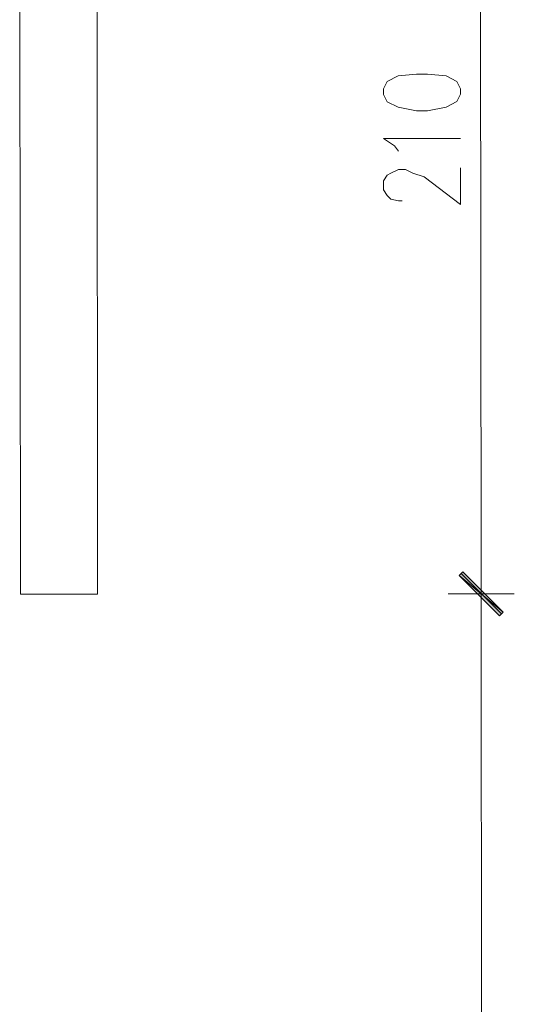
# Model space of a CAD drawing. Header units: inches. Extents: x -5850 to 5646, y 8947 to 13007.
# Tile 12 of 256: x -4536 to -4423, y 9567 to 9793. Entities that reach past the tile are written whole.
import ezdxf

# ---------------------------------------------------------------- set-up
doc = ezdxf.new("R2010")
doc.units = ezdxf.units.IN
doc.header["$MEASUREMENT"] = 0
doc.layers.add('at_Entity', color=7, linetype='Continuous')
doc.layers.add('at_Solid', color=7, linetype='Continuous')

msp = doc.modelspace()

# ---------------------------------------------------------------- hatches: boundary and pattern name
at = {"layer": 'at_Solid', "lineweight": 20}
for points in [[(-4425.1, 9656.85), (-4435.2, 9665.3), (-4434.37, 9666.14)], [(-4434.37, 9666.14), (-4435.2, 9665.3), (-4425.1, 9656.85)], [(-4425.94, 9656.01), (-4425.1, 9656.85), (-4435.2, 9665.3)], [(-4435.2, 9665.3), (-4425.1, 9656.85), (-4425.94, 9656.01)]]:
    msp.add_hatch(color=7, dxfattribs=at).paths.add_polyline_path(points)

# ---------------------------------------------------------------- linework, layer by layer
at = {"layer": 'at_Entity', "color": 7, "lineweight": 20}
for p, q in [((-4536.38, 9870.49), (-4536.19, 9660.98)), ((-4518.46, 9661), (-4518.64, 9870.5)), ((-4430.36, 9865.09), (-4430.19, 9666.57)), ((-4451.81, 9778.9), (-4452.65, 9777.22)), ((-4449.25, 9780.18), (-4451.81, 9778.9)), ((-4445.07, 9780.6), (-4449.25, 9780.18)), ((-4442.5, 9780.6), (-4445.07, 9780.6)), ((-4438.26, 9780.19), (-4442.5, 9780.6)), ((-4435.75, 9778.92), (-4438.26, 9780.19)), ((-4434.91, 9777.23), (-4435.75, 9778.92)), ((-4452.65, 9777.22), (-4452.65, 9775.95)), ((-4434.91, 9775.96), (-4434.91, 9777.23)), ((-4452.65, 9775.95), (-4451.81, 9774.26)), ((-4451.81, 9774.26), (-4449.24, 9772.99)), ((-4438.26, 9773), (-4435.75, 9774.27)), ((-4435.75, 9774.27), (-4434.91, 9775.96)), ((-4449.24, 9772.99), (-4445.06, 9772.16)), ((-4445.06, 9772.16), (-4442.49, 9772.16)), ((-4442.49, 9772.16), (-4438.26, 9773)), ((-4452.64, 9765.81), (-4434.9, 9765.82)), ((-4450.13, 9764.12), (-4452.64, 9765.81)), ((-4449.23, 9762.86), (-4450.13, 9764.12)), ((-4450.96, 9757.79), (-4449.23, 9758.63)), ((-4449.23, 9758.63), (-4447.56, 9758.63)), ((-4447.56, 9758.63), (-4445.88, 9757.79)), ((-4434.89, 9750.62), (-4434.9, 9759.07)), ((-4452.63, 9756.09), (-4451.79, 9757.36)), ((-4452.63, 9753.98), (-4452.63, 9756.09)), ((-4451.79, 9757.36), (-4450.96, 9757.79)), ((-4445.88, 9757.79), (-4443.32, 9756.95)), ((-4443.32, 9756.95), (-4434.89, 9750.62)), ((-4451.79, 9752.72), (-4452.63, 9753.98)), ((-4450.95, 9751.87), (-4451.79, 9752.72)), ((-4449.22, 9751.45), (-4450.95, 9751.87)), ((-4448.39, 9751.45), (-4449.22, 9751.45)), ((-4430.19, 9669.1), (-4430.17, 9652.63)), ((-4430.17, 9652.63), (-4430.19, 9669.1)), ((-4435.2, 9665.3), (-4434.37, 9666.14)), ((-4434.37, 9666.14), (-4435.2, 9665.3)), ((-4425.1, 9656.85), (-4435.2, 9665.3)), ((-4435.2, 9665.3), (-4425.94, 9656.01)), ((-4425.1, 9656.85), (-4435.2, 9665.3)), ((-4435.2, 9665.3), (-4425.1, 9656.85)), ((-4435.2, 9665.3), (-4425.1, 9656.85)), ((-4425.94, 9656.01), (-4435.2, 9665.3)), ((-4434.81, 9665.72), (-4425.49, 9656.43)), ((-4425.49, 9656.43), (-4434.81, 9665.72)), ((-4434.37, 9666.14), (-4425.1, 9656.85)), ((-4425.1, 9656.85), (-4434.37, 9666.14)), ((-4536.19, 9660.98), (-4518.46, 9661)), ((-4422.54, 9661.08), (-4437.77, 9661.07)), ((-4437.77, 9661.07), (-4422.54, 9661.08)), ((-4425.94, 9656.01), (-4425.1, 9656.85)), ((-4425.1, 9656.85), (-4425.94, 9656.01)), ((-4430.18, 9655.58), (-4429.93, 9380.18))]:
    msp.add_line(p, q, dxfattribs=at)

doc.saveas('drawing.dxf')
